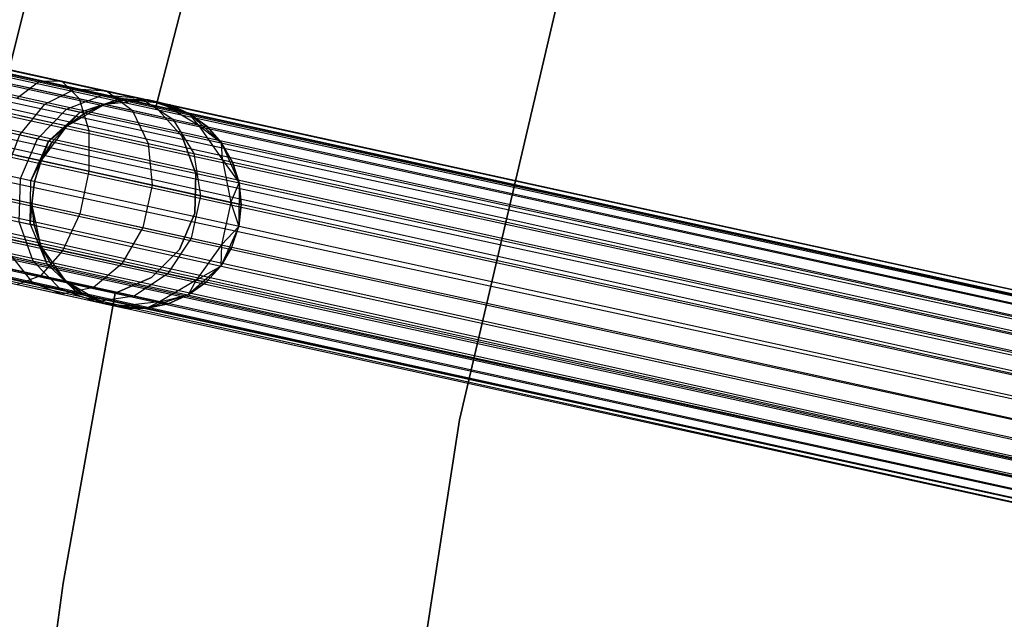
# Model space of a CAD drawing. Extents: x -189 to 189, y -189 to 189.
# Tile 192 of 256: x -60.15 to -50.73, y 8.94 to 14.67. Entities that reach past the tile are written whole.
import ezdxf

# ---------------------------------------------------------------- set-up
doc = ezdxf.new("R2010")
doc.units = 0
doc.header["$LTSCALE"] = 25.4
doc.layers.get('0').update_dxf_attribs({"linetype": 'CONTINUOUS'})

# ---------------------------------------------------------------- blocks, each defined once
blk = doc.blocks.new('CAMELEON-KENAI-C-12244_STL')
at = {"color": 0}
for p, q in [((-164.3569, 36.9943, -9.3955), (-42.0148, 10.2009, -9.3955)), ((-164.3569, 36.9943, -9.3955), (-42.0148, 10.2009, -9.3955)), ((-164.3569, 36.9943, -9.3955), (-42.0241, 10.1585, -9.191)), ((-164.3569, 36.9943, -9.3955), (-42.0241, 10.1585, -9.191)), ((-164.3662, 36.9518, -9.809), (-42.0148, 10.2009, -9.6045)), ((-164.3662, 36.9518, -9.809), (-42.0148, 10.2009, -9.3955)), ((-164.3662, 36.9518, -9.809), (-42.0241, 10.1585, -9.809)), ((-164.3662, 36.9518, -9.809), (-42.0241, 10.1585, -9.809)), ((-164.3662, 36.9518, -9.809), (-42.0148, 10.2009, -9.6045)), ((-164.3662, 36.9518, -9.809), (-42.0148, 10.2009, -9.3955)), ((-164.3844, 36.8687, -9), (-42.0241, 10.1585, -9.191)), ((-164.3844, 36.8687, -9), (-42.0241, 10.1585, -9.191)), ((-164.3844, 36.8687, -9), (-42.0423, 10.0754, -9)), ((-42.1018, 9.8036, -8.691), (-164.3844, 36.8687, -9)), ((-42.1018, 9.8036, -8.691), (-164.3844, 36.8687, -9)), ((-42.0686, 9.9554, -8.8309), (-164.3844, 36.8687, -9)), ((-42.0686, 9.9554, -8.8309), (-164.3844, 36.8687, -9)), ((-164.3844, 36.8687, -9), (-42.0423, 10.0754, -9)), ((-164.4107, 36.7487, -10.1691), (-42.0686, 9.9554, -10.1691)), ((-164.4107, 36.7487, -10.1691), (-42.0686, 9.9554, -10.1691)), ((-164.4107, 36.7487, -10.1691), (-42.0423, 10.0754, -10)), ((-164.4107, 36.7487, -10.1691), (-42.0423, 10.0754, -10)), ((-164.4107, 36.7487, -10.1691), (-42.0241, 10.1585, -9.809)), ((-164.4107, 36.7487, -10.1691), (-42.0241, 10.1585, -9.809)), ((-164.4439, 36.5969, -8.691), (-42.1018, 9.8036, -8.691)), ((-42.1831, 9.4325, -8.5219), (-164.4439, 36.5969, -8.691)), ((-42.1831, 9.4325, -8.5219), (-164.4439, 36.5969, -8.691)), ((-42.1405, 9.6268, -8.5864), (-164.4439, 36.5969, -8.691)), ((-42.1405, 9.6268, -8.5864), (-164.4439, 36.5969, -8.691)), ((-164.4439, 36.5969, -8.691), (-42.1018, 9.8036, -8.691)), ((-164.4826, 36.4201, -10.4135), (-42.1405, 9.6268, -10.4135)), ((-164.4826, 36.4201, -10.4135), (-42.1405, 9.6268, -10.4135)), ((-164.4826, 36.4201, -10.4135), (-42.1018, 9.8036, -10.309)), ((-164.4826, 36.4201, -10.4135), (-42.1018, 9.8036, -10.309)), ((-164.4826, 36.4201, -10.4135), (-42.0686, 9.9554, -10.1691)), ((-164.4826, 36.4201, -10.4135), (-42.0686, 9.9554, -10.1691)), ((-42.1831, 9.4325, -8.5219), (-164.5252, 36.2259, -8.5219)), ((-42.1831, 9.4325, -8.5219), (-164.5252, 36.2259, -8.5219)), ((-42.1405, 9.6268, -10.4135), (-164.5696, 36.0228, -10.5)), ((-42.2276, 9.2294, -8.5), (-164.5696, 36.0228, -8.5)), ((-42.2276, 9.2294, -8.5), (-164.5696, 36.0228, -8.5)), ((-42.1831, 9.4325, -10.4781), (-164.5696, 36.0228, -10.5)), ((-42.1405, 9.6268, -10.4135), (-164.5696, 36.0228, -10.5)), ((-42.1831, 9.4325, -10.4781), (-164.5696, 36.0228, -10.5)), ((-42.2276, 9.2294, -10.5), (-164.5696, 36.0228, -10.5)), ((-42.2276, 9.2294, -10.5), (-164.5696, 36.0228, -10.5)), ((-164.6141, 35.8197, -8.5219), (-42.272, 9.0263, -8.5219)), ((-42.3533, 8.6553, -8.691), (-164.6141, 35.8197, -8.5219)), ((-42.3533, 8.6553, -8.691), (-164.6141, 35.8197, -8.5219)), ((-42.3146, 8.8321, -8.5864), (-164.6141, 35.8197, -8.5219)), ((-42.3146, 8.8321, -8.5864), (-164.6141, 35.8197, -8.5219)), ((-164.6141, 35.8197, -8.5219), (-42.272, 9.0263, -8.5219)), ((-164.6567, 35.6255, -10.4135), (-42.3533, 8.6553, -10.309)), ((-164.6567, 35.6255, -10.4135), (-42.3533, 8.6553, -10.309)), ((-164.6567, 35.6255, -10.4135), (-42.3146, 8.8321, -10.4135)), ((-42.2276, 9.2294, -10.5), (-164.6567, 35.6255, -10.4135)), ((-42.2276, 9.2294, -10.5), (-164.6567, 35.6255, -10.4135)), ((-42.272, 9.0263, -10.4781), (-164.6567, 35.6255, -10.4135)), ((-42.272, 9.0263, -10.4781), (-164.6567, 35.6255, -10.4135)), ((-164.6567, 35.6255, -10.4135), (-42.3146, 8.8321, -10.4135)), ((-42.3865, 8.5035, -8.8309), (-164.6954, 35.4486, -8.691)), ((-42.3865, 8.5035, -8.8309), (-164.6954, 35.4486, -8.691)), ((-42.3533, 8.6553, -8.691), (-164.6954, 35.4486, -8.691)), ((-42.3533, 8.6553, -8.691), (-164.6954, 35.4486, -8.691)), ((-164.7286, 35.2968, -10.1691), (-42.3865, 8.5035, -10.1691)), ((-164.7286, 35.2968, -10.1691), (-42.3865, 8.5035, -10.1691)), ((-164.7286, 35.2968, -10.1691), (-42.3533, 8.6553, -10.309)), ((-164.7286, 35.2968, -10.1691), (-42.3533, 8.6553, -10.309)), ((-42.4128, 8.3835, -9), (-164.7549, 35.1768, -9)), ((-164.7549, 35.1768, -9), (-42.431, 8.3004, -9.191)), ((-42.4128, 8.3835, -9), (-164.7549, 35.1768, -9)), ((-42.3865, 8.5035, -8.8309), (-164.7549, 35.1768, -9)), ((-42.3865, 8.5035, -8.8309), (-164.7549, 35.1768, -9)), ((-164.7549, 35.1768, -9), (-42.431, 8.3004, -9.191)), ((-164.7549, 35.1768, -9), (-42.4403, 8.2579, -9.3955)), ((-164.7549, 35.1768, -9), (-42.4403, 8.2579, -9.3955)), ((-164.7824, 35.0513, -9.3955), (-42.4403, 8.2579, -9.3955)), ((-164.7824, 35.0513, -9.3955), (-42.4403, 8.2579, -9.6045)), ((-164.7824, 35.0513, -9.3955), (-42.4403, 8.2579, -9.3955)), ((-164.7824, 35.0513, -9.3955), (-42.4403, 8.2579, -9.6045)), ((-164.7824, 35.0513, -9.3955), (-42.431, 8.3004, -9.809)), ((-164.7824, 35.0513, -9.3955), (-42.431, 8.3004, -9.809)), ((-164.7731, 35.0937, -9.809), (-42.431, 8.3004, -9.809)), ((-164.7731, 35.0937, -9.809), (-42.431, 8.3004, -9.809)), ((-164.7731, 35.0937, -9.809), (-42.4128, 8.3835, -10)), ((-164.7731, 35.0937, -9.809), (-42.4128, 8.3835, -10)), ((-164.7731, 35.0937, -9.809), (-42.3865, 8.5035, -10.1691)), ((-164.7731, 35.0937, -9.809), (-42.3865, 8.5035, -10.1691)), ((-60.5753, 12.8997, -167), (-59.4415, 17.3915, -167)), ((-59.4415, 17.3915, -168), (-60.5753, 12.8997, -168)), ((-60.5753, 12.8997, -167), (-59.4415, 17.3915, -167)), ((-59.4415, 17.3915, -168), (-60.5753, 12.8997, -168)), ((-58.8457, 13.8335, -165), (-58.1379, 16.5576, -165)), ((-58.1379, 16.5576, -167), (-58.8457, 13.8335, -167)), ((-58.1379, 16.5576, -167), (-58.8457, 13.8335, -167)), ((-58.8457, 13.8335, -165), (-58.1379, 16.5576, -165)), ((-54.947, 15.0978, -167), (-55.9419, 10.8462, -167)), ((-55.9419, 10.8462, -165), (-54.947, 15.0978, -165)), ((-55.9419, 10.8462, -165), (-54.947, 15.0978, -165)), ((-54.947, 15.0978, -167), (-55.9419, 10.8462, -167)), ((-60.3521, 14.1724, -159.8666), (-59.9537, 14.0851, -160.0356)), ((-60.3521, 14.1724, -159.8666), (-59.9537, 14.0851, -160.0356)), ((-60.2382, 14.1919, -159.4672), (-59.7424, 14.0833, -159.6774)), ((-60.2382, 14.1919, -159.4672), (-59.7424, 14.0833, -159.6774)), ((-60.174, 13.9205, -160.3474), (-59.9537, 14.0851, -160.0356)), ((-60.174, 13.9205, -160.3474), (-59.9537, 14.0851, -160.0356)), ((-60.1657, 14.0445, -159.0852), (-59.5767, 13.9155, -159.3349)), ((-60.1657, 14.0445, -159.0852), (-59.5767, 13.9155, -159.3349)), ((-59.9537, 14.0851, -160.0356), (-59.6116, 14.0102, -160.3043)), ((-59.9537, 14.0851, -160.0356), (-59.6116, 14.0102, -160.3043)), ((-59.9537, 14.0851, -160.0356), (-59.7424, 14.0833, -159.6774)), ((-59.9537, 14.0851, -160.0356), (-59.7424, 14.0833, -159.6774)), ((-59.7424, 14.0833, -159.6774), (-59.3166, 13.9901, -160.0119)), ((-59.7424, 14.0833, -159.6774), (-59.3166, 13.9901, -160.0119)), ((-59.7424, 14.0833, -159.6774), (-59.5767, 13.9155, -159.3349)), ((-59.7424, 14.0833, -159.6774), (-59.5767, 13.9155, -159.3349)), ((-59.9048, 13.8616, -160.5589), (-59.6116, 14.0102, -160.3043)), ((-59.9048, 13.8616, -160.5589), (-59.6116, 14.0102, -160.3043)), ((-59.6982, 13.8163, -160.8346), (-59.3491, 13.9527, -160.6545)), ((-59.6982, 13.8163, -160.8346), (-59.3491, 13.9527, -160.6545)), ((-59.6116, 14.0102, -160.3043), (-59.3491, 13.9527, -160.6545)), ((-59.6116, 14.0102, -160.3043), (-59.3491, 13.9527, -160.6545)), ((-59.6116, 14.0102, -160.3043), (-59.3166, 13.9901, -160.0119)), ((-59.6116, 14.0102, -160.3043), (-59.3166, 13.9901, -160.0119)), ((-59.3491, 13.9527, -160.6545), (-59.184, 13.9166, -161.0623)), ((-59.3491, 13.9527, -160.6545), (-59.184, 13.9166, -161.0623)), ((-59.3491, 13.9527, -160.6545), (-58.9899, 13.9185, -160.4477)), ((-59.3491, 13.9527, -160.6545), (-58.9899, 13.9185, -160.4477)), ((-59.3166, 13.9901, -160.0119), (-58.9899, 13.9185, -160.4477)), ((-59.3166, 13.9901, -160.0119), (-58.9899, 13.9185, -160.4477)), ((-59.3166, 13.9901, -160.0119), (-59.0709, 13.8047, -159.7322)), ((-59.3166, 13.9901, -160.0119), (-59.0709, 13.8047, -159.7322)), ((-60.174, 13.9205, -160.3474), (-59.9048, 13.8616, -160.5589)), ((-60.174, 13.9205, -160.3474), (-59.9048, 13.8616, -160.5589)), ((-60.1456, 13.5699, -160.7318), (-59.9048, 13.8616, -160.5589)), ((-60.1456, 13.5699, -160.7318), (-59.9048, 13.8616, -160.5589)), ((-59.9048, 13.8616, -160.5589), (-59.6982, 13.8163, -160.8346)), ((-59.9048, 13.8616, -160.5589), (-59.6982, 13.8163, -160.8346)), ((-59.6939, 13.6563, -167), (-59.3325, 13.862, -167)), ((-59.6939, 13.6563, -167), (-59.3325, 13.862, -167)), ((-59.5767, 13.9155, -159.3349), (-59.0709, 13.8047, -159.7322)), ((-59.5767, 13.9155, -159.3349), (-59.0709, 13.8047, -159.7322)), ((-59.5767, 13.9155, -159.3349), (-59.4853, 13.6107, -159.0673)), ((-59.5767, 13.9155, -159.3349), (-59.4853, 13.6107, -159.0673)), ((-59.5683, 13.7879, -161.1555), (-59.184, 13.9166, -161.0623)), ((-59.5683, 13.7879, -161.1555), (-59.184, 13.9166, -161.0623)), ((-59.5683, 13.7879, -161.1555), (-59.3325, 13.862, -161.5)), ((-59.5683, 13.7879, -161.1555), (-59.3325, 13.862, -161.5)), ((-59.3325, 13.862, -161.5), (-59.524, 13.7782, -161.5)), ((-59.524, 13.7782, -161.5), (-59.3325, 13.862, -167)), ((-59.524, 13.7782, -161.5), (-59.3325, 13.862, -167)), ((-59.3325, 13.862, -161.5), (-59.524, 13.7782, -161.5)), ((-59.184, 13.9166, -161.0623), (-59.3325, 13.862, -161.5)), ((-59.184, 13.9166, -161.0623), (-59.3325, 13.862, -161.5)), ((-59.1277, 13.9042, -161.5), (-59.3325, 13.862, -161.5)), ((-59.3325, 13.862, -167), (-59.1277, 13.9042, -161.5)), ((-59.1277, 13.9042, -161.5), (-59.3325, 13.862, -161.5)), ((-59.3325, 13.862, -167), (-59.1277, 13.9042, -161.5)), ((-59.3325, 13.862, -167), (-58.9187, 13.9029, -167)), ((-59.3325, 13.862, -167), (-58.9187, 13.9029, -167)), ((-59.3325, 13.862, -161.5), (-59.3325, 13.862, -167)), ((-59.3325, 13.862, -161.5), (-59.3325, 13.862, -167)), ((-59.184, 13.9166, -161.0623), (-59.1277, 13.9042, -161.5)), ((-59.184, 13.9166, -161.0623), (-59.1277, 13.9042, -161.5)), ((-59.184, 13.9166, -161.0623), (-58.9187, 13.9029, -161.5)), ((-59.184, 13.9166, -161.0623), (-58.9187, 13.9029, -161.5)), ((-59.184, 13.9166, -161.0623), (-58.7845, 13.8736, -160.9553)), ((-59.184, 13.9166, -161.0623), (-58.7845, 13.8736, -160.9553)), ((-58.9187, 13.9029, -161.5), (-59.1277, 13.9042, -161.5)), ((-59.1277, 13.9042, -161.5), (-58.9187, 13.9029, -167)), ((-59.1277, 13.9042, -161.5), (-58.9187, 13.9029, -167)), ((-58.9187, 13.9029, -161.5), (-59.1277, 13.9042, -161.5)), ((-58.9899, 13.9185, -160.4477), (-58.7845, 13.8736, -160.9553)), ((-58.9899, 13.9185, -160.4477), (-58.7845, 13.8736, -160.9553)), ((-58.9899, 13.9185, -160.4477), (-58.6828, 13.7198, -160.25)), ((-58.9899, 13.9185, -160.4477), (-58.6828, 13.7198, -160.25)), ((-58.9187, 13.9029, -167), (-58.524, 13.772, -167)), ((-58.7845, 13.8736, -160.9553), (-58.9187, 13.9029, -161.5)), ((-58.9187, 13.9029, -167), (-58.7145, 13.8582, -161.5)), ((-58.9187, 13.9029, -161.5), (-58.9187, 13.9029, -167)), ((-58.7845, 13.8736, -160.9553), (-58.9187, 13.9029, -161.5)), ((-58.9187, 13.9029, -167), (-58.7145, 13.8582, -161.5)), ((-58.9187, 13.9029, -167), (-58.524, 13.772, -167)), ((-58.9187, 13.9029, -161.5), (-58.9187, 13.9029, -167)), ((-58.7845, 13.8736, -160.9553), (-58.7145, 13.8582, -161.5)), ((-58.7845, 13.8736, -160.9553), (-58.7145, 13.8582, -161.5)), ((-58.7845, 13.8736, -160.9553), (-58.524, 13.772, -161.5)), ((-58.7845, 13.8736, -160.9553), (-58.524, 13.772, -161.5)), ((-58.7845, 13.8736, -160.9553), (-58.4389, 13.6663, -160.853)), ((-58.7845, 13.8736, -160.9553), (-58.4389, 13.6663, -160.853)), ((-58.524, 13.772, -161.5), (-58.7145, 13.8582, -161.5)), ((-58.7145, 13.8582, -161.5), (-58.524, 13.772, -167)), ((-58.7145, 13.8582, -161.5), (-58.524, 13.772, -167)), ((-58.524, 13.772, -161.5), (-58.7145, 13.8582, -161.5)), ((-60.1471, 13.7556, -158.7867), (-59.4853, 13.6107, -159.0673)), ((-60.1471, 13.7556, -158.7867), (-59.4853, 13.6107, -159.0673)), ((-59.9769, 13.533, -160.9568), (-59.6982, 13.8163, -160.8346)), ((-59.9769, 13.533, -160.9568), (-59.6982, 13.8163, -160.8346)), ((-59.8709, 13.5098, -161.2188), (-59.5683, 13.7879, -161.1555)), ((-59.8709, 13.5098, -161.2188), (-59.5683, 13.7879, -161.1555)), ((-59.6982, 13.8163, -160.8346), (-59.5683, 13.7879, -161.1555)), ((-59.6982, 13.8163, -160.8346), (-59.5683, 13.7879, -161.1555)), ((-59.5683, 13.7879, -161.1555), (-59.6939, 13.6563, -161.5)), ((-59.5683, 13.7879, -161.1555), (-59.6939, 13.6563, -161.5)), ((-59.524, 13.7782, -161.5), (-59.6939, 13.6563, -161.5)), ((-59.6939, 13.6563, -167), (-59.524, 13.7782, -161.5)), ((-59.524, 13.7782, -161.5), (-59.6939, 13.6563, -161.5)), ((-59.6939, 13.6563, -167), (-59.524, 13.7782, -161.5)), ((-59.5683, 13.7879, -161.1555), (-59.524, 13.7782, -161.5)), ((-59.5683, 13.7879, -161.1555), (-59.524, 13.7782, -161.5)), ((-59.0709, 13.8047, -159.7322), (-58.6828, 13.7198, -160.25)), ((-59.0709, 13.8047, -159.7322), (-58.6828, 13.7198, -160.25)), ((-59.0709, 13.8047, -159.7322), (-58.917, 13.4862, -159.5137)), ((-59.0709, 13.8047, -159.7322), (-58.917, 13.4862, -159.5137)), ((-58.5924, 13.553, -165), (-58.8457, 13.8335, -165)), ((-58.8457, 13.8335, -165), (-58.8457, 13.8335, -167)), ((-58.8457, 13.8335, -167), (-58.5924, 13.553, -167)), ((-58.8457, 13.8335, -165), (-58.8457, 13.8335, -167)), ((-58.8457, 13.8335, -167), (-58.5924, 13.553, -167)), ((-58.5924, 13.553, -165), (-58.8457, 13.8335, -165)), ((-58.524, 13.772, -167), (-58.2167, 13.4919, -167)), ((-58.4389, 13.6663, -160.853), (-58.524, 13.772, -161.5)), ((-58.4389, 13.6663, -160.853), (-58.524, 13.772, -161.5)), ((-58.3557, 13.6481, -161.5), (-58.524, 13.772, -161.5)), ((-58.524, 13.772, -167), (-58.3557, 13.6481, -161.5)), ((-58.524, 13.772, -167), (-58.2167, 13.4919, -167)), ((-58.524, 13.772, -161.5), (-58.524, 13.772, -167)), ((-58.524, 13.772, -161.5), (-58.524, 13.772, -167)), ((-58.3557, 13.6481, -161.5), (-58.524, 13.772, -161.5)), ((-58.524, 13.772, -167), (-58.3557, 13.6481, -161.5)), ((-59.9404, 13.3214, -167), (-59.6939, 13.6563, -167)), ((-59.9404, 13.3214, -167), (-59.6939, 13.6563, -167)), ((-59.8709, 13.5098, -161.2188), (-59.6939, 13.6563, -161.5)), ((-59.8709, 13.5098, -161.2188), (-59.6939, 13.6563, -161.5)), ((-59.6939, 13.6563, -161.5), (-59.8347, 13.5018, -161.5)), ((-59.8347, 13.5018, -161.5), (-59.6939, 13.6563, -167)), ((-59.8347, 13.5018, -161.5), (-59.6939, 13.6563, -167)), ((-59.6939, 13.6563, -161.5), (-59.8347, 13.5018, -161.5)), ((-59.6939, 13.6563, -161.5), (-59.6939, 13.6563, -167)), ((-59.6939, 13.6563, -161.5), (-59.6939, 13.6563, -167)), ((-58.6828, 13.7198, -160.25), (-58.4389, 13.6663, -160.853)), ((-58.6828, 13.7198, -160.25), (-58.4389, 13.6663, -160.853)), ((-58.6828, 13.7198, -160.25), (-58.4809, 13.3907, -160.0955)), ((-58.6828, 13.7198, -160.25), (-58.4809, 13.3907, -160.0955)), ((-58.4389, 13.6663, -160.853), (-58.3557, 13.6481, -161.5)), ((-58.4389, 13.6663, -160.853), (-58.3557, 13.6481, -161.5)), ((-58.4389, 13.6663, -160.853), (-58.2167, 13.4919, -161.5)), ((-58.4389, 13.6663, -160.853), (-58.2167, 13.4919, -161.5)), ((-58.4389, 13.6663, -160.853), (-58.2068, 13.3307, -160.773)), ((-58.4389, 13.6663, -160.853), (-58.2068, 13.3307, -160.773)), ((-58.2167, 13.4919, -161.5), (-58.3557, 13.6481, -161.5)), ((-58.3557, 13.6481, -161.5), (-58.2167, 13.4919, -167)), ((-58.3557, 13.6481, -161.5), (-58.2167, 13.4919, -167)), ((-58.2167, 13.4919, -161.5), (-58.3557, 13.6481, -161.5)), ((-60.3654, 13.6181, -160.5591), (-60.1456, 13.5699, -160.7318)), ((-60.3654, 13.6181, -160.5591), (-60.1456, 13.5699, -160.7318)), ((-60.2923, 13.1857, -160.7929), (-60.1456, 13.5699, -160.7318)), ((-60.2923, 13.1857, -160.7929), (-60.1456, 13.5699, -160.7318)), ((-60.1456, 13.5699, -160.7318), (-59.9769, 13.533, -160.9568)), ((-60.1456, 13.5699, -160.7318), (-59.9769, 13.533, -160.9568)), ((-59.4853, 13.6107, -159.0673), (-58.917, 13.4862, -159.5137)), ((-59.4853, 13.6107, -159.0673), (-58.917, 13.4862, -159.5137)), ((-59.4853, 13.6107, -159.0673), (-59.484, 13.2215, -158.9209)), ((-59.4853, 13.6107, -159.0673), (-59.484, 13.2215, -158.9209)), ((-58.4613, 13.1986, -165), (-58.5924, 13.553, -165)), ((-58.5924, 13.553, -165), (-58.5924, 13.553, -167)), ((-58.5924, 13.553, -167), (-58.4613, 13.1986, -167)), ((-58.5924, 13.553, -165), (-58.5924, 13.553, -167)), ((-58.5924, 13.553, -167), (-58.4613, 13.1986, -167)), ((-58.4613, 13.1986, -165), (-58.5924, 13.553, -165)), ((-60.1371, 13.1517, -161), (-59.9769, 13.533, -160.9568)), ((-60.1371, 13.1517, -161), (-59.9769, 13.533, -160.9568)), ((-60.0395, 13.1303, -161.2412), (-59.8709, 13.5098, -161.2188)), ((-60.0395, 13.1303, -161.2412), (-59.8709, 13.5098, -161.2188)), ((-59.9769, 13.533, -160.9568), (-59.8709, 13.5098, -161.2188)), ((-59.9769, 13.533, -160.9568), (-59.8709, 13.5098, -161.2188)), ((-59.8709, 13.5098, -161.2188), (-59.9404, 13.3214, -161.5)), ((-59.8709, 13.5098, -161.2188), (-59.9404, 13.3214, -161.5)), ((-59.8347, 13.5018, -161.5), (-59.9404, 13.3214, -161.5)), ((-59.9404, 13.3214, -167), (-59.8347, 13.5018, -161.5)), ((-59.8347, 13.5018, -161.5), (-59.9404, 13.3214, -161.5)), ((-59.9404, 13.3214, -167), (-59.8347, 13.5018, -161.5)), ((-59.8709, 13.5098, -161.2188), (-59.8347, 13.5018, -161.5)), ((-59.8709, 13.5098, -161.2188), (-59.8347, 13.5018, -161.5)), ((-58.917, 13.4862, -159.5137), (-58.4809, 13.3907, -160.0955)), ((-58.917, 13.4862, -159.5137), (-58.4809, 13.3907, -160.0955)), ((-58.917, 13.4862, -159.5137), (-58.8815, 13.0895, -159.3941)), ((-58.917, 13.4862, -159.5137), (-58.8815, 13.0895, -159.3941)), ((-58.2167, 13.4919, -167), (-58.0499, 13.111, -167)), ((-58.2068, 13.3307, -160.773), (-58.2167, 13.4919, -161.5)), ((-58.2068, 13.3307, -160.773), (-58.2167, 13.4919, -161.5)), ((-58.1133, 13.3102, -161.5), (-58.2167, 13.4919, -161.5)), ((-58.2167, 13.4919, -167), (-58.1133, 13.3102, -161.5)), ((-58.2167, 13.4919, -167), (-58.0499, 13.111, -167)), ((-58.2167, 13.4919, -161.5), (-58.2167, 13.4919, -167)), ((-58.2167, 13.4919, -161.5), (-58.2167, 13.4919, -167)), ((-58.1133, 13.3102, -161.5), (-58.2167, 13.4919, -161.5)), ((-58.2167, 13.4919, -167), (-58.1133, 13.3102, -161.5)), ((-60.1856, 13.3752, -158.6233), (-59.484, 13.2215, -158.9209)), ((-60.1856, 13.3752, -158.6233), (-59.484, 13.2215, -158.9209)), ((-58.4809, 13.3907, -160.0955), (-58.2068, 13.3307, -160.773)), ((-58.4809, 13.3907, -160.0955), (-58.2068, 13.3307, -160.773)), ((-58.4809, 13.3907, -160.0955), (-58.4191, 12.9883, -160.0109)), ((-58.4809, 13.3907, -160.0955), (-58.4191, 12.9883, -160.0109)), ((-60.0395, 13.1303, -161.2412), (-59.9404, 13.3214, -161.5)), ((-60.0395, 13.1303, -161.2412), (-59.9404, 13.3214, -161.5)), ((-60.0062, 13.123, -167), (-59.9404, 13.3214, -167)), ((-59.9404, 13.3214, -161.5), (-60.0062, 13.123, -161.5)), ((-59.9404, 13.3214, -161.5), (-60.0062, 13.123, -161.5)), ((-60.0062, 13.123, -167), (-59.9404, 13.3214, -167)), ((-59.9404, 13.3214, -161.5), (-59.9404, 13.3214, -167)), ((-59.9404, 13.3214, -161.5), (-59.9404, 13.3214, -167)), ((-58.2068, 13.3307, -160.773), (-58.1133, 13.3102, -161.5)), ((-58.2068, 13.3307, -160.773), (-58.1133, 13.3102, -161.5)), ((-58.2068, 13.3307, -160.773), (-58.0499, 13.111, -161.5)), ((-58.2068, 13.3307, -160.773), (-58.0499, 13.111, -161.5)), ((-58.2068, 13.3307, -160.773), (-58.1285, 12.9246, -160.7292)), ((-58.2068, 13.3307, -160.773), (-58.1285, 12.9246, -160.7292)), ((-58.0499, 13.111, -161.5), (-58.1133, 13.3102, -161.5)), ((-58.1133, 13.3102, -161.5), (-58.0499, 13.111, -167)), ((-58.1133, 13.3102, -161.5), (-58.0499, 13.111, -167)), ((-58.0499, 13.111, -161.5), (-58.1133, 13.3102, -161.5)), ((-60.1371, 13.1517, -161), (-60.2923, 13.1857, -160.7929)), ((-60.1371, 13.1517, -161), (-60.2923, 13.1857, -160.7929)), ((-59.484, 13.2215, -158.9209), (-59.5729, 12.8153, -158.9209)), ((-59.484, 13.2215, -158.9209), (-59.5729, 12.8153, -158.9209)), ((-59.484, 13.2215, -158.9209), (-58.8815, 13.0895, -159.3941)), ((-59.484, 13.2215, -158.9209), (-58.8815, 13.0895, -159.3941)), ((-58.4711, 12.8209, -165), (-58.4613, 13.1986, -165)), ((-58.4613, 13.1986, -167), (-58.4711, 12.8209, -167)), ((-58.4613, 13.1986, -167), (-58.4711, 12.8209, -167)), ((-58.4711, 12.8209, -165), (-58.4613, 13.1986, -165)), ((-58.4613, 13.1986, -165), (-58.4613, 13.1986, -167)), ((-58.4613, 13.1986, -165), (-58.4613, 13.1986, -167)), ((-60.1509, 12.7383, -160.9568), (-60.1371, 13.1517, -161)), ((-60.1509, 12.7383, -160.9568), (-60.1371, 13.1517, -161)), ((-60.0395, 13.1303, -161.2412), (-60.1371, 13.1517, -161)), ((-60.0395, 13.1303, -161.2412), (-60.1371, 13.1517, -161)), ((-60.0449, 12.7151, -161.2188), (-60.0395, 13.1303, -161.2412)), ((-60.0449, 12.7151, -161.2188), (-60.0395, 13.1303, -161.2412)), ((-60.0449, 12.7151, -161.2188), (-60.0062, 13.123, -161.5)), ((-60.0449, 12.7151, -161.2188), (-60.0062, 13.123, -161.5)), ((-60.0062, 13.123, -161.5), (-60.0395, 13.1303, -161.2412)), ((-60.0062, 13.123, -161.5), (-60.0395, 13.1303, -161.2412)), ((-60.0293, 12.9152, -167), (-60.0062, 13.123, -167)), ((-60.0062, 13.123, -161.5), (-60.0293, 12.9152, -161.5)), ((-60.0062, 13.123, -161.5), (-60.0293, 12.9152, -161.5)), ((-60.0293, 12.9152, -167), (-60.0062, 13.123, -167)), ((-60.0062, 13.123, -161.5), (-60.0062, 13.123, -167)), ((-60.0062, 13.123, -161.5), (-60.0062, 13.123, -167)), ((-58.8815, 13.0895, -159.3941), (-58.9704, 12.6833, -159.3941)), ((-58.8815, 13.0895, -159.3941), (-58.9704, 12.6833, -159.3941)), ((-58.8815, 13.0895, -159.3941), (-58.4191, 12.9883, -160.0109)), ((-58.8815, 13.0895, -159.3941), (-58.4191, 12.9883, -160.0109)), ((-58.1285, 12.9246, -160.7292), (-58.0499, 13.111, -161.5)), ((-58.1285, 12.9246, -160.7292), (-58.0499, 13.111, -161.5)), ((-58.0499, 13.111, -167), (-58.0525, 12.6952, -167)), ((-58.0499, 13.111, -167), (-58.0525, 12.6952, -167)), ((-58.0294, 12.9029, -161.5), (-58.0499, 13.111, -161.5)), ((-58.0499, 13.111, -167), (-58.0294, 12.9029, -161.5)), ((-58.0499, 13.111, -161.5), (-58.0499, 13.111, -167)), ((-58.0499, 13.111, -161.5), (-58.0499, 13.111, -167)), ((-58.0294, 12.9029, -161.5), (-58.0499, 13.111, -161.5)), ((-58.0499, 13.111, -167), (-58.0294, 12.9029, -161.5)), ((-58.4191, 12.9883, -160.0109), (-58.5081, 12.5821, -160.0109)), ((-58.4191, 12.9883, -160.0109), (-58.5081, 12.5821, -160.0109)), ((-58.4191, 12.9883, -160.0109), (-58.1285, 12.9246, -160.7292)), ((-58.4191, 12.9883, -160.0109), (-58.1285, 12.9246, -160.7292)), ((-60.2746, 12.969, -158.6233), (-59.5729, 12.8153, -158.9209)), ((-60.2746, 12.969, -158.6233), (-59.5729, 12.8153, -158.9209)), ((-60.0293, 12.9152, -161.5), (-60.0449, 12.7151, -161.2188)), ((-60.0293, 12.9152, -161.5), (-60.0449, 12.7151, -161.2188)), ((-59.9454, 12.508, -167), (-60.0293, 12.9152, -167)), ((-60.0293, 12.9152, -161.5), (-60.0088, 12.7072, -161.5)), ((-60.0088, 12.7072, -161.5), (-60.0293, 12.9152, -167)), ((-59.9454, 12.508, -167), (-60.0293, 12.9152, -167)), ((-60.0088, 12.7072, -161.5), (-60.0293, 12.9152, -167)), ((-60.0293, 12.9152, -161.5), (-60.0088, 12.7072, -161.5)), ((-60.0293, 12.9152, -161.5), (-60.0293, 12.9152, -167)), ((-60.0293, 12.9152, -161.5), (-60.0293, 12.9152, -167)), ((-58.1285, 12.9246, -160.7292), (-58.2175, 12.5184, -160.7292)), ((-58.1285, 12.9246, -160.7292), (-58.2175, 12.5184, -160.7292)), ((-58.1285, 12.9246, -160.7292), (-58.0294, 12.9029, -161.5)), ((-58.1285, 12.9246, -160.7292), (-58.0294, 12.9029, -161.5)), ((-58.1285, 12.9246, -160.7292), (-58.0525, 12.6952, -161.5)), ((-58.1285, 12.9246, -160.7292), (-58.0525, 12.6952, -161.5)), ((-58.0525, 12.6952, -161.5), (-58.0294, 12.9029, -161.5)), ((-58.0294, 12.9029, -161.5), (-58.0525, 12.6952, -167)), ((-58.0525, 12.6952, -161.5), (-58.0294, 12.9029, -161.5)), ((-58.0294, 12.9029, -161.5), (-58.0525, 12.6952, -167)), ((-59.5729, 12.8153, -158.9209), (-59.7368, 12.4623, -159.0673)), ((-59.5729, 12.8153, -158.9209), (-59.7368, 12.4623, -159.0673)), ((-59.5729, 12.8153, -158.9209), (-58.9704, 12.6833, -159.3941)), ((-59.5729, 12.8153, -158.9209), (-58.9704, 12.6833, -159.3941)), ((-58.6203, 12.4737, -165), (-58.4711, 12.8209, -165)), ((-58.4711, 12.8209, -167), (-58.6203, 12.4737, -167)), ((-58.4711, 12.8209, -167), (-58.6203, 12.4737, -167)), ((-58.6203, 12.4737, -165), (-58.4711, 12.8209, -165)), ((-58.4711, 12.8209, -165), (-58.4711, 12.8209, -167)), ((-58.4711, 12.8209, -165), (-58.4711, 12.8209, -167)), ((-60.0161, 12.3644, -160.8346), (-60.1509, 12.7383, -160.9568)), ((-60.1509, 12.7383, -160.9568), (-60.0449, 12.7151, -161.2188)), ((-60.0161, 12.3644, -160.8346), (-60.1509, 12.7383, -160.9568)), ((-60.1509, 12.7383, -160.9568), (-60.0449, 12.7151, -161.2188)), ((-60.0449, 12.7151, -161.2188), (-59.8863, 12.336, -161.1555)), ((-60.0088, 12.7072, -161.5), (-60.0449, 12.7151, -161.2188)), ((-60.0088, 12.7072, -161.5), (-60.0449, 12.7151, -161.2188)), ((-60.0449, 12.7151, -161.2188), (-59.8863, 12.336, -161.1555)), ((-60.0088, 12.7072, -161.5), (-59.8863, 12.336, -161.1555)), ((-60.0088, 12.7072, -161.5), (-59.8863, 12.336, -161.1555)), ((-60.0088, 12.7072, -161.5), (-59.9454, 12.508, -161.5)), ((-59.9454, 12.508, -167), (-60.0088, 12.7072, -161.5)), ((-60.0088, 12.7072, -161.5), (-59.9454, 12.508, -161.5)), ((-59.9454, 12.508, -167), (-60.0088, 12.7072, -161.5)), ((-58.9704, 12.6833, -159.3941), (-59.1685, 12.3378, -159.5137)), ((-58.9704, 12.6833, -159.3941), (-59.1685, 12.3378, -159.5137)), ((-58.9704, 12.6833, -159.3941), (-58.5081, 12.5821, -160.0109)), ((-58.9704, 12.6833, -159.3941), (-58.5081, 12.5821, -160.0109)), ((-58.0525, 12.6952, -167), (-58.224, 12.3163, -167)), ((-58.0525, 12.6952, -167), (-58.224, 12.3163, -167)), ((-58.2175, 12.5184, -160.7292), (-58.0525, 12.6952, -161.5)), ((-58.2175, 12.5184, -160.7292), (-58.0525, 12.6952, -161.5)), ((-58.1183, 12.4967, -161.5), (-58.0525, 12.6952, -161.5)), ((-58.1183, 12.4967, -161.5), (-58.0525, 12.6952, -161.5)), ((-58.1183, 12.4967, -161.5), (-58.0525, 12.6952, -167)), ((-58.1183, 12.4967, -161.5), (-58.0525, 12.6952, -167)), ((-58.0525, 12.6952, -161.5), (-58.0525, 12.6952, -167)), ((-58.0525, 12.6952, -161.5), (-58.0525, 12.6952, -167)), ((-60.3986, 12.6072, -158.7867), (-59.7368, 12.4623, -159.0673)), ((-60.3986, 12.6072, -158.7867), (-59.7368, 12.4623, -159.0673)), ((-58.5081, 12.5821, -160.0109), (-58.7324, 12.2423, -160.0955)), ((-58.5081, 12.5821, -160.0109), (-58.7324, 12.2423, -160.0955)), ((-58.5081, 12.5821, -160.0109), (-58.2175, 12.5184, -160.7292)), ((-58.5081, 12.5821, -160.0109), (-58.2175, 12.5184, -160.7292)), ((-58.2175, 12.5184, -160.7292), (-58.4583, 12.1823, -160.773)), ((-58.2175, 12.5184, -160.7292), (-58.4583, 12.1823, -160.773)), ((-58.2175, 12.5184, -160.7292), (-58.224, 12.3163, -161.5)), ((-58.2175, 12.5184, -160.7292), (-58.224, 12.3163, -161.5)), ((-58.2175, 12.5184, -160.7292), (-58.1183, 12.4967, -161.5)), ((-58.2175, 12.5184, -160.7292), (-58.1183, 12.4967, -161.5)), ((-59.7368, 12.4623, -159.0673), (-59.9473, 12.2236, -159.3349)), ((-59.7368, 12.4623, -159.0673), (-59.9473, 12.2236, -159.3349)), ((-59.703, 12.1701, -167), (-59.9454, 12.508, -167)), ((-59.9454, 12.508, -161.5), (-59.8863, 12.336, -161.1555)), ((-59.9454, 12.508, -161.5), (-59.8863, 12.336, -161.1555)), ((-59.9454, 12.508, -161.5), (-59.842, 12.3263, -161.5)), ((-59.842, 12.3263, -161.5), (-59.9454, 12.508, -167)), ((-59.703, 12.1701, -167), (-59.9454, 12.508, -167)), ((-59.842, 12.3263, -161.5), (-59.9454, 12.508, -167)), ((-59.9454, 12.508, -161.5), (-59.842, 12.3263, -161.5)), ((-59.9454, 12.508, -161.5), (-59.9454, 12.508, -167)), ((-59.9454, 12.508, -161.5), (-59.9454, 12.508, -167)), ((-59.7368, 12.4623, -159.0673), (-59.1685, 12.3378, -159.5137)), ((-59.7368, 12.4623, -159.0673), (-59.1685, 12.3378, -159.5137)), ((-58.8877, 12.2067, -165), (-58.6203, 12.4737, -165)), ((-58.6203, 12.4737, -167), (-58.8877, 12.2067, -167)), ((-58.6203, 12.4737, -167), (-58.8877, 12.2067, -167)), ((-58.8877, 12.2067, -165), (-58.6203, 12.4737, -165)), ((-58.6203, 12.4737, -165), (-58.6203, 12.4737, -167)), ((-58.6203, 12.4737, -165), (-58.6203, 12.4737, -167)), ((-58.224, 12.3163, -161.5), (-58.1183, 12.4967, -161.5)), ((-58.1183, 12.4967, -161.5), (-58.224, 12.3163, -167)), ((-58.1183, 12.4967, -161.5), (-58.224, 12.3163, -167)), ((-58.224, 12.3163, -161.5), (-58.1183, 12.4967, -161.5)), ((-60.5362, 12.3526, -159.0852), (-59.9473, 12.2236, -159.3349)), ((-60.5362, 12.3526, -159.0852), (-59.9473, 12.2236, -159.3349)), ((-60.0185, 12.1521, -160.3043), (-60.2227, 12.4097, -160.5589)), ((-60.2227, 12.4097, -160.5589), (-60.0161, 12.3644, -160.8346)), ((-60.2227, 12.4097, -160.5589), (-60.0161, 12.3644, -160.8346)), ((-60.0185, 12.1521, -160.3043), (-60.2227, 12.4097, -160.5589)), ((-59.756, 12.0946, -160.6545), (-60.0161, 12.3644, -160.8346)), ((-60.0161, 12.3644, -160.8346), (-59.8863, 12.336, -161.1555)), ((-60.0161, 12.3644, -160.8346), (-59.8863, 12.336, -161.1555)), ((-59.756, 12.0946, -160.6545), (-60.0161, 12.3644, -160.8346)), ((-59.591, 12.0585, -161.0623), (-59.8863, 12.336, -161.1555)), ((-59.8863, 12.336, -161.1555), (-59.842, 12.3263, -161.5)), ((-59.591, 12.0585, -161.0623), (-59.8863, 12.336, -161.1555)), ((-59.8863, 12.336, -161.1555), (-59.842, 12.3263, -161.5)), ((-59.1685, 12.3378, -159.5137), (-59.4415, 12.1128, -159.7322)), ((-59.1685, 12.3378, -159.5137), (-59.4415, 12.1128, -159.7322)), ((-59.1685, 12.3378, -159.5137), (-58.7324, 12.2423, -160.0955)), ((-59.1685, 12.3378, -159.5137), (-58.7324, 12.2423, -160.0955)), ((-59.842, 12.3263, -161.5), (-59.591, 12.0585, -161.0623)), ((-59.842, 12.3263, -161.5), (-59.703, 12.1701, -161.5)), ((-59.842, 12.3263, -161.5), (-59.591, 12.0585, -161.0623)), ((-59.703, 12.1701, -167), (-59.842, 12.3263, -161.5)), ((-59.842, 12.3263, -161.5), (-59.703, 12.1701, -161.5)), ((-59.703, 12.1701, -167), (-59.842, 12.3263, -161.5)), ((-58.7324, 12.2423, -160.0955), (-59.0534, 12.0278, -160.25)), ((-58.7324, 12.2423, -160.0955), (-59.0534, 12.0278, -160.25)), ((-58.7324, 12.2423, -160.0955), (-58.4583, 12.1823, -160.773)), ((-58.7324, 12.2423, -160.0955), (-58.4583, 12.1823, -160.773)), ((-58.224, 12.3163, -167), (-58.5347, 12.04, -167)), ((-58.224, 12.3163, -167), (-58.5347, 12.04, -167)), ((-58.4583, 12.1823, -160.773), (-58.224, 12.3163, -161.5)), ((-58.4583, 12.1823, -160.773), (-58.224, 12.3163, -161.5)), ((-58.3648, 12.1618, -161.5), (-58.224, 12.3163, -161.5)), ((-58.224, 12.3163, -167), (-58.3648, 12.1618, -161.5)), ((-58.3648, 12.1618, -161.5), (-58.224, 12.3163, -161.5)), ((-58.224, 12.3163, -167), (-58.3648, 12.1618, -161.5)), ((-58.224, 12.3163, -161.5), (-58.224, 12.3163, -167)), ((-58.224, 12.3163, -161.5), (-58.224, 12.3163, -167)), ((-60.3606, 12.227, -160.0356), (-60.0185, 12.1521, -160.3043)), ((-60.3606, 12.227, -160.0356), (-60.0185, 12.1521, -160.3043)), ((-59.9473, 12.2236, -159.3349), (-60.1679, 12.1403, -159.6774)), ((-59.9473, 12.2236, -159.3349), (-60.1679, 12.1403, -159.6774)), ((-59.7421, 12.0471, -160.0119), (-60.0185, 12.1521, -160.3043)), ((-60.0185, 12.1521, -160.3043), (-59.756, 12.0946, -160.6545)), ((-60.0185, 12.1521, -160.3043), (-59.756, 12.0946, -160.6545)), ((-59.7421, 12.0471, -160.0119), (-60.0185, 12.1521, -160.3043)), ((-59.9473, 12.2236, -159.3349), (-59.4415, 12.1128, -159.7322)), ((-59.9473, 12.2236, -159.3349), (-59.4415, 12.1128, -159.7322)), ((-59.3442, 11.96, -167), (-59.703, 12.1701, -167)), ((-59.703, 12.1701, -161.5), (-59.591, 12.0585, -161.0623)), ((-59.703, 12.1701, -161.5), (-59.591, 12.0585, -161.0623)), ((-59.703, 12.1701, -161.5), (-59.5347, 12.0462, -161.5)), ((-59.5347, 12.0462, -161.5), (-59.703, 12.1701, -167)), ((-59.3442, 11.96, -167), (-59.703, 12.1701, -167)), ((-59.5347, 12.0462, -161.5), (-59.703, 12.1701, -167)), ((-59.703, 12.1701, -161.5), (-59.5347, 12.0462, -161.5)), ((-59.703, 12.1701, -161.5), (-59.703, 12.1701, -167)), ((-59.703, 12.1701, -161.5), (-59.703, 12.1701, -167)), ((-59.2351, 12.058, -165), (-58.8877, 12.2067, -165)), ((-58.8877, 12.2067, -167), (-59.2351, 12.058, -167)), ((-58.8877, 12.2067, -167), (-59.2351, 12.058, -167)), ((-59.2351, 12.058, -165), (-58.8877, 12.2067, -165)), ((-58.8877, 12.2067, -165), (-58.8877, 12.2067, -167)), ((-58.8877, 12.2067, -165), (-58.8877, 12.2067, -167)), ((-58.4583, 12.1823, -160.773), (-58.8094, 11.9744, -160.853)), ((-58.4583, 12.1823, -160.773), (-58.8094, 11.9744, -160.853)), ((-58.4583, 12.1823, -160.773), (-58.5347, 12.04, -161.5)), ((-58.4583, 12.1823, -160.773), (-58.5347, 12.04, -161.5)), ((-58.5347, 12.04, -161.5), (-58.3648, 12.1618, -161.5)), ((-58.3648, 12.1618, -161.5), (-58.5347, 12.04, -167)), ((-58.3648, 12.1618, -161.5), (-58.5347, 12.04, -167)), ((-58.5347, 12.04, -161.5), (-58.3648, 12.1618, -161.5)), ((-58.4583, 12.1823, -160.773), (-58.3648, 12.1618, -161.5)), ((-58.4583, 12.1823, -160.773), (-58.3648, 12.1618, -161.5)), ((-60.1679, 12.1403, -159.6774), (-59.7421, 12.0471, -160.0119)), ((-60.1679, 12.1403, -159.6774), (-59.7421, 12.0471, -160.0119)), ((-59.4154, 11.9755, -160.4477), (-59.756, 12.0946, -160.6545)), ((-59.756, 12.0946, -160.6545), (-59.591, 12.0585, -161.0623)), ((-59.756, 12.0946, -160.6545), (-59.591, 12.0585, -161.0623)), ((-59.4154, 11.9755, -160.4477), (-59.756, 12.0946, -160.6545)), ((-59.4415, 12.1128, -159.7322), (-59.7421, 12.0471, -160.0119)), ((-59.4415, 12.1128, -159.7322), (-59.7421, 12.0471, -160.0119)), ((-59.7421, 12.0471, -160.0119), (-59.4154, 11.9755, -160.4477)), ((-59.7421, 12.0471, -160.0119), (-59.4154, 11.9755, -160.4477)), ((-59.7323, 9.2878, -165), (-59.2351, 12.058, -165)), ((-59.2351, 12.058, -167), (-59.7323, 9.2878, -167)), ((-59.2351, 12.058, -167), (-59.7323, 9.2878, -167)), ((-59.7323, 9.2878, -165), (-59.2351, 12.058, -165)), ((-59.5347, 12.0462, -161.5), (-59.591, 12.0585, -161.0623)), ((-59.5347, 12.0462, -161.5), (-59.591, 12.0585, -161.0623)), ((-59.21, 11.9306, -160.9553), (-59.591, 12.0585, -161.0623)), ((-59.21, 11.9306, -160.9553), (-59.591, 12.0585, -161.0623)), ((-59.4415, 12.1128, -159.7322), (-59.0534, 12.0278, -160.25)), ((-59.4415, 12.1128, -159.7322), (-59.0534, 12.0278, -160.25)), ((-59.2351, 12.058, -165), (-59.2351, 12.058, -167)), ((-59.2351, 12.058, -165), (-59.2351, 12.058, -167)), ((-59.5347, 12.0462, -161.5), (-59.21, 11.9306, -160.9553)), ((-59.5347, 12.0462, -161.5), (-59.21, 11.9306, -160.9553)), ((-59.5347, 12.0462, -161.5), (-59.3442, 11.96, -161.5)), ((-59.3442, 11.96, -167), (-59.5347, 12.0462, -161.5)), ((-59.5347, 12.0462, -161.5), (-59.3442, 11.96, -161.5)), ((-59.3442, 11.96, -167), (-59.5347, 12.0462, -161.5)), ((-59.0534, 12.0278, -160.25), (-59.4154, 11.9755, -160.4477)), ((-59.0534, 12.0278, -160.25), (-59.4154, 11.9755, -160.4477)), ((-59.4154, 11.9755, -160.4477), (-59.21, 11.9306, -160.9553)), ((-59.4154, 11.9755, -160.4477), (-59.21, 11.9306, -160.9553)), ((-58.9309, 11.9139, -167), (-59.3442, 11.96, -167)), ((-59.3442, 11.96, -161.5), (-59.21, 11.9306, -160.9553)), ((-59.3442, 11.96, -161.5), (-59.21, 11.9306, -160.9553)), ((-59.3442, 11.96, -161.5), (-59.3442, 11.96, -167)), ((-59.14, 11.9152, -161.5), (-59.3442, 11.96, -167)), ((-59.14, 11.9152, -161.5), (-59.3442, 11.96, -167)), ((-58.9309, 11.9139, -167), (-59.3442, 11.96, -167)), ((-59.3442, 11.96, -161.5), (-59.3442, 11.96, -167)), ((-58.8094, 11.9744, -160.853), (-59.21, 11.9306, -160.9553)), ((-58.8094, 11.9744, -160.853), (-59.21, 11.9306, -160.9553)), ((-59.0534, 12.0278, -160.25), (-58.8094, 11.9744, -160.853)), ((-59.0534, 12.0278, -160.25), (-58.8094, 11.9744, -160.853)), ((-58.5347, 12.04, -167), (-58.9309, 11.9139, -167)), ((-58.5347, 12.04, -167), (-58.9309, 11.9139, -167)), ((-58.8094, 11.9744, -160.853), (-58.9309, 11.9139, -161.5)), ((-58.8094, 11.9744, -160.853), (-58.9309, 11.9139, -161.5)), ((-58.9309, 11.9139, -161.5), (-58.7262, 11.9561, -161.5)), ((-58.7262, 11.9561, -161.5), (-58.9309, 11.9139, -167)), ((-58.7262, 11.9561, -161.5), (-58.9309, 11.9139, -167)), ((-58.9309, 11.9139, -161.5), (-58.7262, 11.9561, -161.5)), ((-58.8094, 11.9744, -160.853), (-58.5347, 12.04, -161.5)), ((-58.8094, 11.9744, -160.853), (-58.5347, 12.04, -161.5)), ((-58.8094, 11.9744, -160.853), (-58.7262, 11.9561, -161.5)), ((-58.8094, 11.9744, -160.853), (-58.7262, 11.9561, -161.5)), ((-58.7262, 11.9561, -161.5), (-58.5347, 12.04, -161.5)), ((-58.5347, 12.04, -167), (-58.7262, 11.9561, -161.5)), ((-58.7262, 11.9561, -161.5), (-58.5347, 12.04, -161.5)), ((-58.5347, 12.04, -167), (-58.7262, 11.9561, -161.5)), ((-58.5347, 12.04, -161.5), (-58.5347, 12.04, -167)), ((-58.5347, 12.04, -161.5), (-58.5347, 12.04, -167)), ((-59.21, 11.9306, -160.9553), (-58.9309, 11.9139, -161.5)), ((-59.21, 11.9306, -160.9553), (-58.9309, 11.9139, -161.5)), ((-59.21, 11.9306, -160.9553), (-59.14, 11.9152, -161.5)), ((-59.21, 11.9306, -160.9553), (-59.14, 11.9152, -161.5)), ((-59.14, 11.9152, -161.5), (-58.9309, 11.9139, -161.5)), ((-58.9309, 11.9139, -167), (-59.14, 11.9152, -161.5)), ((-59.14, 11.9152, -161.5), (-58.9309, 11.9139, -161.5)), ((-58.9309, 11.9139, -167), (-59.14, 11.9152, -161.5)), ((-58.9309, 11.9139, -161.5), (-58.9309, 11.9139, -167)), ((-58.9309, 11.9139, -161.5), (-58.9309, 11.9139, -167)), ((-55.9419, 10.8462, -167), (-56.6085, 6.5308, -167)), ((-56.6085, 6.5308, -165), (-55.9419, 10.8462, -165)), ((-56.6085, 6.5308, -165), (-55.9419, 10.8462, -165)), ((-55.9419, 10.8462, -167), (-56.6085, 6.5308, -167)), ((-55.9419, 10.8462, -165), (-55.9419, 10.8462, -167)), ((-55.9419, 10.8462, -165), (-55.9419, 10.8462, -167)), ((-60.1001, 6.4974, -165), (-59.7323, 9.2878, -165)), ((-59.7323, 9.2878, -167), (-60.1001, 6.4974, -167)), ((-59.7323, 9.2878, -167), (-60.1001, 6.4974, -167)), ((-60.1001, 6.4974, -165), (-59.7323, 9.2878, -165)), ((-59.7323, 9.2878, -165), (-59.7323, 9.2878, -167)), ((-59.7323, 9.2878, -165), (-59.7323, 9.2878, -167))]:
    blk.add_line(p, q, dxfattribs=at)

msp = doc.modelspace()

# ---------------------------------------------------------------- block references
at = {"color": 0}
msp.add_blockref('CAMELEON-KENAI-C-12244_STL', (0, 0), dxfattribs=at)

doc.saveas('drawing.dxf')
